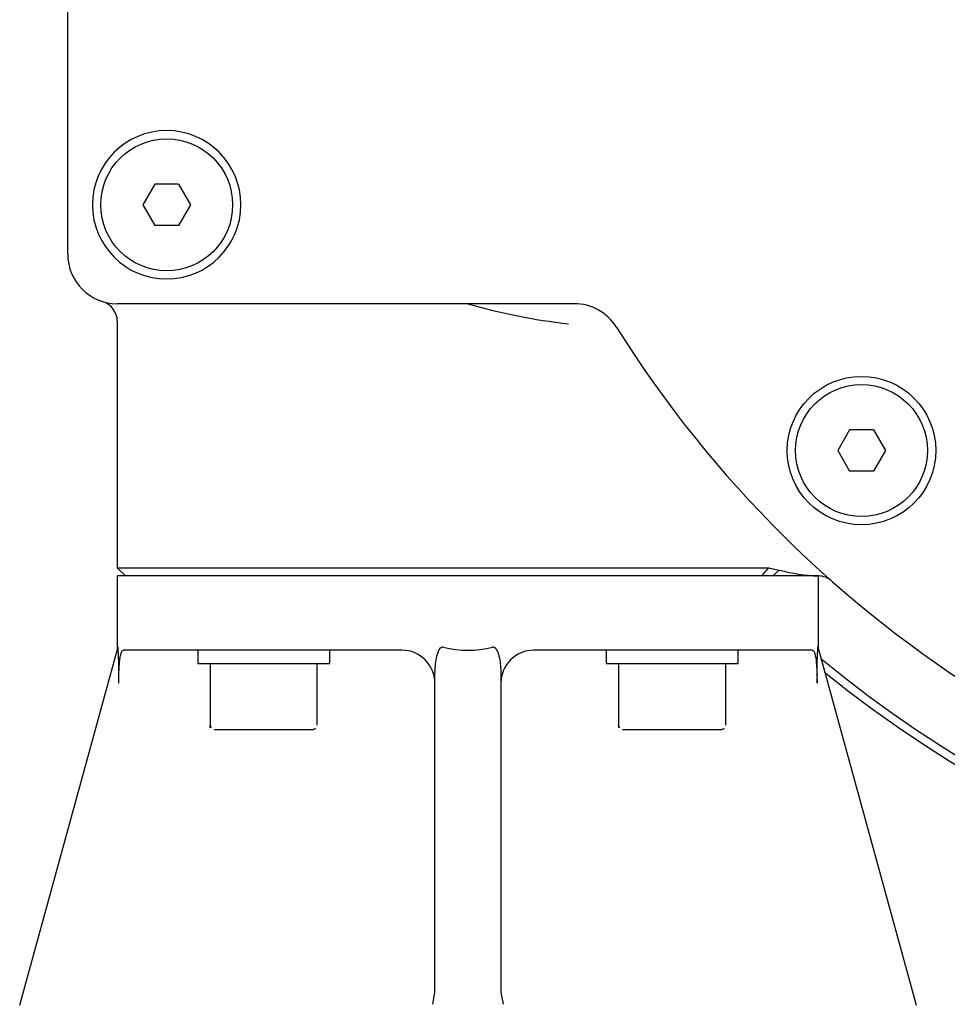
# Model space of a CAD drawing. Header units: metres. Extents: x 6538042 to 13082743, y 6022817 to 12049805.
# Tile 25 of 92: x 6539370.84 to 6539371.87, y 6024175.65 to 6024176.74. Entities that reach past the tile are written whole.
import ezdxf

# ---------------------------------------------------------------- set-up
doc = ezdxf.new("R2010")
doc.units = ezdxf.units.M
doc.header["$MEASUREMENT"] = 0
for name, color, linetype in [('A400WW9_1', 7, 'CONTINUOUS'), ('Linie_tabeli', 7, 'CONTINUOUS'), ('Q-6500-S', 7, 'CONTINUOUS')]:
    doc.layers.add(name, color=color, linetype=linetype)

# ---------------------------------------------------------------- blocks, each defined once
blk = doc.blocks.new('z350')
at = {"layer": 'A400WW9_1', "color": 7, "linetype": 'Continuous'}
for radius, start, end in [(1.3658, 231.0661, 318.443), (1.3567, 230.5275, 315.7382)]:
    blk.add_arc((6539309.5705, 6024165.6677), radius, start, end, dxfattribs=at)
at = {"layer": 'Q-6500-S', "color": 7, "linetype": 'Continuous'}
for p, q in [((6539307.877, 6024165.0667), (6539307.877, 6024166.2686)), ((6539307.9731, 6024165.1441), (6539307.96, 6024165.1213)), ((6539307.9994, 6024165.1441), (6539307.9731, 6024165.1441)), ((6539307.9994, 6024165.1441), (6539308.0125, 6024165.1213)), ((6539307.96, 6024165.1213), (6539307.9731, 6024165.0986)), ((6539308.0125, 6024165.1213), (6539307.9994, 6024165.0986)), ((6539307.9994, 6024165.0986), (6539307.9731, 6024165.0986)), ((6539308.436, 6024165.0121), (6539307.9316, 6024165.0121)), ((6539307.9316, 6024164.9927), (6539307.9316, 6024164.7207)), ((6539308.7397, 6024164.8728), (6539308.7266, 6024164.85)), ((6539308.766, 6024164.8728), (6539308.7397, 6024164.8728)), ((6539308.766, 6024164.8728), (6539308.7792, 6024164.85)), ((6539308.7266, 6024164.85), (6539308.7397, 6024164.8272)), ((6539308.7792, 6024164.85), (6539308.766, 6024164.8272)), ((6539308.766, 6024164.8272), (6539308.7397, 6024164.8272)), ((6539307.9316, 6024164.7207), (6539308.6507, 6024164.7207)), ((6539307.9316, 6024164.7207), (6539307.9407, 6024164.7116)), ((6539308.705, 6024164.7116), (6539307.9316, 6024164.7116)), ((6539307.9316, 6024164.7116), (6539307.9316, 6024164.6297)), ((6539308.6429, 6024164.7116), (6539308.6507, 6024164.7207)), ((6539308.6507, 6024164.7207), (6539308.6622, 6024164.7181)), ((6539308.6551, 6024164.7116), (6539308.6622, 6024164.7181)), ((6539308.705, 6024164.7116), (6539308.7055, 6024164.7116)), ((6539308.7055, 6024164.6297), (6539308.7055, 6024164.7116)), ((6539307.8285, 6024164.2542), (6539307.9326, 6024164.6332)), ((6539308.0259, 6024164.6297), (6539307.9385, 6024164.6297)), ((6539308.0204, 6024164.6297), (6539308.0204, 6024164.6151)), ((6539308.0654, 6024164.6297), (6539308.0259, 6024164.6297)), ((6539308.2457, 6024164.6297), (6539308.0654, 6024164.6297)), ((6539308.1661, 6024164.6151), (6539308.1661, 6024164.6297)), ((6539308.5718, 6024164.6297), (6539308.3914, 6024164.6297)), ((6539308.4711, 6024164.6297), (6539308.4711, 6024164.6151)), ((6539308.6112, 6024164.6297), (6539308.5718, 6024164.6297)), ((6539308.6986, 6024164.6297), (6539308.6112, 6024164.6297)), ((6539308.6168, 6024164.6151), (6539308.6168, 6024164.6297)), ((6539308.7046, 6024164.6332), (6539308.8087, 6024164.2542)), ((6539308.0204, 6024164.6151), (6539308.1661, 6024164.6151)), ((6539308.0341, 6024164.6151), (6539308.0341, 6024164.5468)), ((6539308.1524, 6024164.5468), (6539308.1524, 6024164.6151)), ((6539308.4711, 6024164.6151), (6539308.6168, 6024164.6151)), ((6539308.4847, 6024164.6151), (6539308.4847, 6024164.5468)), ((6539308.6031, 6024164.5468), (6539308.6031, 6024164.6151)), ((6539307.9333, 6024164.5933), (6539307.9333, 6024164.6016)), ((6539308.2822, 6024164.2518), (6539308.2822, 6024164.6016)), ((6539308.355, 6024164.6016), (6539308.355, 6024164.2518)), ((6539308.7038, 6024164.5933), (6539308.7038, 6024164.6016)), ((6539308.0386, 6024164.5423), (6539308.1479, 6024164.5423)), ((6539308.4893, 6024164.5423), (6539308.5986, 6024164.5423)), ((6539307.824, 6024164.238), (6539307.8285, 6024164.2542)), ((6539308.2798, 6024164.2388), (6539308.2822, 6024164.2518)), ((6539308.355, 6024164.2518), (6539308.3574, 6024164.2388)), ((6539308.8087, 6024164.2542), (6539308.8132, 6024164.238))]:
    blk.add_line(p, q, dxfattribs=at)
for centre, radius in [((6539307.9862, 6024165.1213), 0.0728), ((6539308.7529, 6024164.85), 0.0819), ((6539308.7529, 6024164.85), 0.0728)]:
    blk.add_circle(centre, radius, dxfattribs=at)
for centre, radius, start, end in [((6539307.9862, 6024165.1213), 0.0819, 270, 180), ((6539307.9862, 6024165.1213), 0.0819, 180, 270), ((6539307.9316, 6024165.0667), 0.0546, 180, 270), ((6539307.9089, 6024164.9927), 0.0228, 0, 72.8954), ((6539308.5028, 6024165.6483), 0.6624, 253.8494, 263.6451), ((6539308.436, 6024164.9575), 0.0546, 32.0468, 90), ((6539309.5705, 6024165.6677), 1.2838, 212.0468, 317.1666), ((6539308.7136, 6024164.9119), 0.2005, 255.1619, 267.5603), ((6539308.705, 6024164.6888), 0.0229, 48.6097, 88.5606), ((6539307.6064, 6024164.6101), 0.327, 358.4996, 4.0592), ((6539308.2457, 6024164.5933), 0.0364, 0, 90), ((6539308.3914, 6024164.5933), 0.0364, 90, 180), ((6539309.031, 6024164.6101), 0.3273, 175.9432, 181.4985), ((6539308.0386, 6024164.5468), 0.00455, 180, 270), ((6539308.1479, 6024164.5468), 0.00455, 270, 0), ((6539308.4893, 6024164.5468), 0.00455, 180, 270), ((6539308.5986, 6024164.5468), 0.00455, 270, 0)]:
    blk.add_arc(centre, radius, start, end, dxfattribs=at)
blk.add_ellipse((6539308.3186, 6024166.0382), major_axis=(0, 1.4086), ratio=0.274725, start_param=3.070946, end_param=3.21224, dxfattribs=at)
for points, knots in [([(6539307.9333, 6024164.5933), (6539307.9333, 6024164.5957), (6539307.9334, 6024164.598), (6539307.9334, 6024164.6027), (6539307.9335, 6024164.6051), (6539307.9337, 6024164.6095), (6539307.9338, 6024164.6116), (6539307.9341, 6024164.6155), (6539307.9343, 6024164.6174), (6539307.9347, 6024164.6208), (6539307.9349, 6024164.6223), (6539307.9355, 6024164.6249), (6539307.9358, 6024164.626), (6539307.9365, 6024164.6278), (6539307.9368, 6024164.6285), (6539307.9376, 6024164.6294), (6539307.9381, 6024164.6297), (6539307.9385, 6024164.6297)], [0, 0, 0, 0, 0.125, 0.125, 0.25, 0.25, 0.375, 0.375, 0.5, 0.5, 0.625, 0.625, 0.75, 0.75, 0.875, 0.875, 1, 1, 1, 1]), ([(6539308.2822, 6024164.6016), (6539308.2822, 6024164.6045), (6539308.2823, 6024164.6074), (6539308.2827, 6024164.6132), (6539308.283, 6024164.6161), (6539308.284, 6024164.6218), (6539308.2846, 6024164.6247), (6539308.2861, 6024164.6288), (6539308.2868, 6024164.6301), (6539308.288, 6024164.6319), (6539308.2885, 6024164.6324), (6539308.2895, 6024164.633), (6539308.2898, 6024164.6332), (6539308.2905, 6024164.6333), (6539308.2909, 6024164.6333), (6539308.2913, 6024164.6332)], [0, 0, 0, 0, 0.25, 0.25, 0.5, 0.5, 0.75, 0.75, 0.875, 0.875, 0.9375, 0.9375, 0.96875, 0.96875, 1, 1, 1, 1]), ([(6539308.3459, 6024164.6332), (6539308.3463, 6024164.6333), (6539308.3466, 6024164.6333), (6539308.3474, 6024164.6332), (6539308.3477, 6024164.633), (6539308.3486, 6024164.6324), (6539308.3491, 6024164.6319), (6539308.3504, 6024164.6301), (6539308.351, 6024164.6287), (6539308.3526, 6024164.6246), (6539308.3532, 6024164.6218), (6539308.3542, 6024164.616), (6539308.3545, 6024164.6132), (6539308.3549, 6024164.6074), (6539308.355, 6024164.6045), (6539308.355, 6024164.6016)], [0, 0, 0, 0, 0.03125, 0.03125, 0.0625, 0.0625, 0.125, 0.125, 0.25, 0.25, 0.5, 0.5, 0.75, 0.75, 1, 1, 1, 1]), ([(6539308.6986, 6024164.6297), (6539308.6991, 6024164.6297), (6539308.6995, 6024164.6294), (6539308.7003, 6024164.6285), (6539308.7007, 6024164.6278), (6539308.7014, 6024164.626), (6539308.7017, 6024164.6249), (6539308.7022, 6024164.6223), (6539308.7025, 6024164.6208), (6539308.7029, 6024164.6174), (6539308.703, 6024164.6156), (6539308.7033, 6024164.6116), (6539308.7035, 6024164.6095), (6539308.7036, 6024164.6051), (6539308.7037, 6024164.6028), (6539308.7038, 6024164.5981), (6539308.7038, 6024164.5957), (6539308.7038, 6024164.5933)], [0, 0, 0, 0, 0.125, 0.125, 0.25, 0.25, 0.375, 0.375, 0.5, 0.5, 0.625, 0.625, 0.75, 0.75, 0.875, 0.875, 1, 1, 1, 1])]:
    blk.add_open_spline(points, degree=3, knots=knots, dxfattribs=at)

msp = doc.modelspace()

# ---------------------------------------------------------------- block references
at = {"layer": 'Linie_tabeli'}
msp.add_blockref('z350', (63.0188, 11.41144), dxfattribs=at)

doc.saveas('drawing.dxf')
